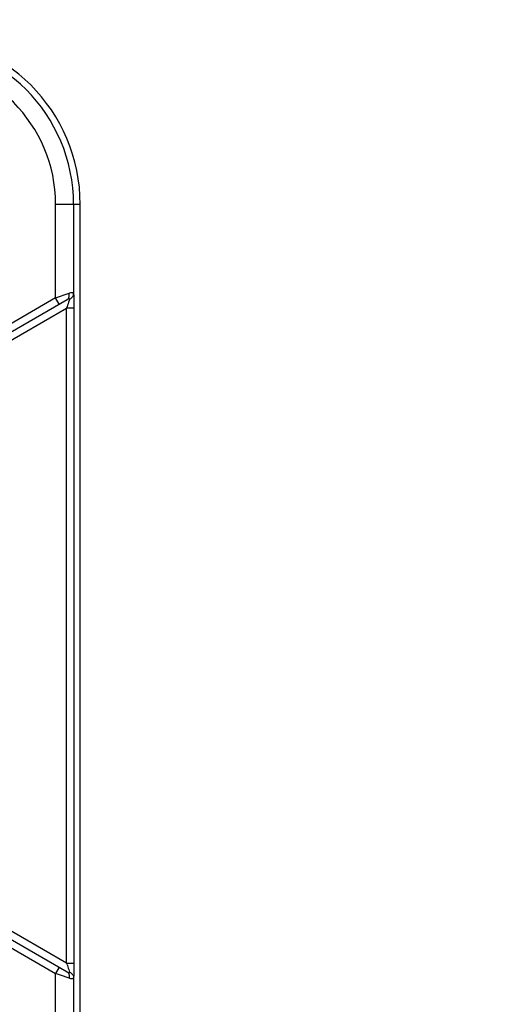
# Model space of a CAD drawing. Header units: millimetres. Extents: x 0 to 420, y 0 to 297.
# Tile 117 of 256: x 113.88 to 115.25, y 135.18 to 137.92. Entities that reach past the tile are written whole.
import ezdxf

# ---------------------------------------------------------------- set-up
doc = ezdxf.new("R2010")
doc.units = ezdxf.units.MM
doc.header["$LTSCALE"] = 23.1
doc.layers.get('0').update_dxf_attribs({"linetype": 'CONTINUOUS'})
doc.layers.add('DIM_PILOTEES', color=7, linetype='CONTINUOUS')
doc.styles.add('TEXTSTYLE_5', font='txt', dxfattribs={"width": 1.142857})
doc.dimstyles.new('DIMSTYLE_4', dxfattribs={"dimtxt": 2.5, "dimasz": 0.1875, "dimexe": 0.125, "dimexo": 0.0625, "dimgap": 1.25, "dimtad": 0, "dimtih": 1, "dimtoh": 1, "dimdsep": 46, "dimtxsty": 'TEXTSTYLE_5', "dimblk": '_FILLED', "dimblk1": '_FILLED', "dimblk2": '_FILLED', "dimcen": 0.09, "dimazin": 2, "dimtfac": 1, "dimtofl": 0, "dimtmove": 0, "dimatfit": 3, "dimldrblk": '_FILLED', "dimfxl": 1, "dimtolj": 1, "dimarcsym": 0})

# ---------------------------------------------------------------- blocks, each defined once
blk = doc.blocks.new('_FILLED')
at = {"color": 0, "linetype": 'BYBLOCK'}
blk.add_solid([(0, 0), (-1, 0.167), (-1, -0.167)], dxfattribs=at)
blk = doc.blocks.new('*D4')
at = {"layer": 'DIM_PILOTEES', "color": 2, "linetype": 'CONTINUOUS'}
for p, q in [((95.9146, 146.3862), (95.9146, 120.2775)), ((152.3359, 146.3862), (152.3359, 120.2775)), ((95.9146, 120.4025), (120.6777, 120.4025)), ((152.3359, 120.4025), (128.892, 120.4025))]:
    blk.add_line(p, q, dxfattribs=at)
at = {"layer": 'DIM_PILOTEES', "color": 2, "linetype": 'CONTINUOUS', "xscale": 0.1875, "yscale": 0.1875, "zscale": 0.1875, "rotation": 180}
blk.add_blockref('_FILLED', (95.9146, 120.4025), dxfattribs=at)
at = {"layer": 'DIM_PILOTEES', "color": 2, "linetype": 'CONTINUOUS', "xscale": 0.1875, "yscale": 0.1875, "zscale": 0.1875}
blk.add_blockref('_FILLED', (152.3359, 120.4025), dxfattribs=at)
at = {"layer": 'DIM_PILOTEES', "color": 2, "linetype": 'CONTINUOUS', "insert": (124.7849, 121.6525), "char_height": 2.5, "width": 8.571429, "attachment_point": 2, "line_spacing_factor": 0.9, "style": 'TEXTSTYLE_5'}
blk.add_mtext('{\\ftxt;\\W0.0001;\\H0.0001;\\~}{\\ftxt;\\W2.2857142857;\\H2.5; }{\\ftxt;\\W0.0001;\\H0.0001;\\~}', dxfattribs=at)
blk = doc.blocks.new('*D14')
at = {"layer": 'DIM_PILOTEES', "color": 2, "linetype": 'CONTINUOUS'}
for p, q in [((66.6639, 214.622), (63.6817, 214.622)), ((63.8067, 214.622), (63.8067, 170.2642)), ((124.0627, 214.622), (66.6639, 214.622)), ((63.8067, 129.4471), (63.8067, 165.2642)), ((66.6639, 129.4471), (63.6817, 129.4471)), ((98.8929, 129.4471), (66.6639, 129.4471))]:
    blk.add_line(p, q, dxfattribs=at)
at = {"layer": 'DIM_PILOTEES', "color": 2, "linetype": 'CONTINUOUS', "xscale": 0.1875, "yscale": 0.1875, "zscale": 0.1875}
for p, rotation in [((63.8067, 214.622), 90), ((63.8067, 129.4471), 270)]:
    blk.add_blockref('_FILLED', p, dxfattribs=dict(at, rotation=rotation))
at = {"layer": 'DIM_PILOTEES', "color": 2, "linetype": 'CONTINUOUS', "insert": (63.8067, 169.0142), "char_height": 2.5, "width": 8.571429, "attachment_point": 2, "line_spacing_factor": 0.9, "style": 'TEXTSTYLE_5'}
blk.add_mtext('{\\ftxt;\\W0.0001;\\H0.0001;\\~}{\\ftxt;\\W2.2857142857;\\H2.5; }{\\ftxt;\\W0.0001;\\H0.0001;\\~}', dxfattribs=at)

msp = doc.modelspace()

# ---------------------------------------------------------------- linework, layer by layer
at = {"color": 7, "linetype": 'CONTINUOUS'}
for p, q in [((113.9769, 137.1444), (113.9769, 137.4045)), ((114.0452, 137.4045), (113.9769, 137.4045)), ((114.0269, 137.4045), (114.0269, 137.1561)), ((114.0452, 135.0045), (114.0452, 137.4045)), ((113.9769, 137.1444), (114.0142, 137.1573)), ((113.9769, 137.1444), (113.6558, 136.9591)), ((113.6658, 136.9417), (114.0093, 137.14)), ((113.9869, 137.1271), (113.9769, 137.1444)), ((113.6758, 136.9244), (114.0074, 137.1159)), ((114.0074, 135.2931), (114.0074, 137.1159)), ((114.0274, 137.1159), (114.0074, 137.1159)), ((114.0274, 137.1159), (114.0274, 135.2931)), ((114.0074, 135.2931), (113.6758, 135.4845)), ((113.6658, 135.4672), (114.0093, 135.2689)), ((113.6558, 135.4499), (113.9769, 135.2645)), ((114.0074, 135.2931), (114.0274, 135.2931)), ((113.9869, 135.2818), (113.9769, 135.2645)), ((113.9769, 135.0045), (113.9769, 135.2645)), ((113.9908, 135.2597), (113.9769, 135.2645)), ((114.0142, 135.2516), (113.9908, 135.2597)), ((114.0269, 135.2529), (114.0269, 135.0045))]:
    msp.add_line(p, q, dxfattribs=at)
msp.add_circle((113.5752, 135.0045), 0.315, dxfattribs=at)
for centre, radius, start, end in [((113.5752, 137.4045), 0.47, 0, 90), ((113.5752, 137.4045), 0.4516, 0, 90), ((113.5752, 137.4045), 0.4017, 0, 90), ((114.0073, 137.1603), 0.0211, 293.17, 302.7969), ((112.9352, 137.4873), 1.1347, 340.8937, 341.0827), ((112.9371, 134.9223), 1.1328, 18.9169, 19.1062), ((114.0074, 135.2488), 0.0209, 57.1336, 66.8174)]:
    msp.add_arc(centre, radius, start, end, dxfattribs=at)
for points, knots in [([(114.0093, 137.14), (114.0131, 137.1422), (114.0156, 137.1496), (114.0146, 137.1556), (114.0142, 137.1573)], [0, 0, 0, 0, 0.709767, 1, 1, 1, 1]), ([(114.0142, 137.1573), (114.0171, 137.1584), (114.0217, 137.1613), (114.0268, 137.1576), (114.0269, 137.1561)], [0, 0, 0, 0, 0.664095, 1, 1, 1, 1]), ([(114.0269, 137.1561), (114.027, 137.1535), (114.0274, 137.1401), (114.0274, 137.1267), (114.0274, 137.1159)], [0, 0, 0, 0, 0.189729, 1, 1, 1, 1]), ([(114.0157, 137.1409), (114.0153, 137.1395), (114.013, 137.1323), (114.0106, 137.1252), (114.0086, 137.1194)], [0, 0, 0, 0, 0.18879, 1, 1, 1, 1]), ([(114.0093, 137.14), (114.0103, 137.1406), (114.012, 137.1415), (114.014, 137.1426), (114.016, 137.1424), (114.0158, 137.1413), (114.0157, 137.1409)], [0, 0, 0, 0, 0.414695, 0.698746, 0.838071, 1, 1, 1, 1]), ([(114.0274, 135.2931), (114.0274, 135.2892), (114.0274, 135.2758), (114.0273, 135.2624), (114.0269, 135.2529)], [0, 0, 0, 0, 0.291085, 1, 1, 1, 1]), ([(114.0086, 135.2895), (114.0094, 135.2874), (114.0118, 135.2803), (114.0142, 135.2731), (114.0157, 135.2681)], [0, 0, 0, 0, 0.295539, 1, 1, 1, 1]), ([(114.0093, 135.2689), (114.0104, 135.2683), (114.0152, 135.2639), (114.0154, 135.2564), (114.0142, 135.2516)], [0, 0, 0, 0, 0.208086, 1, 1, 1, 1]), ([(114.0093, 135.2689), (114.0108, 135.268), (114.0124, 135.2654), (114.0158, 135.2673), (114.0157, 135.2681)], [0, 0, 0, 0, 0.699584, 1, 1, 1, 1]), ([(114.0269, 135.2529), (114.0268, 135.2513), (114.0217, 135.2477), (114.0171, 135.2505), (114.0142, 135.2516)], [0, 0, 0, 0, 0.335686, 1, 1, 1, 1])]:
    msp.add_open_spline(points, degree=3, knots=knots, dxfattribs=at)
for points in [[(114.0188, 137.1425), (114.0232, 137.1454), (114.0268, 137.1508), (114.0269, 137.1561)], [(114.0188, 135.2664), (114.0232, 135.2635), (114.0268, 135.2581), (114.0269, 135.2529)]]:
    msp.add_open_spline(points, degree=3, dxfattribs=at)

# ---------------------------------------------------------------- dimensions: what is measured, and where the dimension line sits
at = {"layer": 'DIM_PILOTEES', "color": 2, "linetype": 'CONTINUOUS'}
dim = msp.add_linear_dim(base=(63.8067, 214.622), p1=(98.9554, 129.4471), p2=(124.1252, 214.622), angle=90, text='{\\ftxt;\\W0.0001;\\H0.0001;\\~}{\\ftxt;\\W2.2857142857;\\H2.5; }{\\ftxt;\\W0.0001;\\H0.0001;\\~}', dimstyle='DIMSTYLE_4', dxfattribs=at)
dim.commit()
dim.dimension.update_dxf_attribs({"geometry": '*D14', "text_midpoint": (60.9496, 166.5142), "dimtype": 160})
dim = msp.add_linear_dim(base=(152.3359, 120.4025), p1=(95.9146, 146.4487), p2=(152.3359, 146.4487), text='{\\ftxt;\\W0.0001;\\H0.0001;\\~}{\\ftxt;\\W2.2857142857;\\H2.5; }{\\ftxt;\\W0.0001;\\H0.0001;\\~}', dimstyle='DIMSTYLE_4', dxfattribs=at)
dim.commit()
dim.dimension.update_dxf_attribs({"geometry": '*D4', "text_midpoint": (121.9277, 119.1525), "dimtype": 160})

doc.saveas('drawing.dxf')
